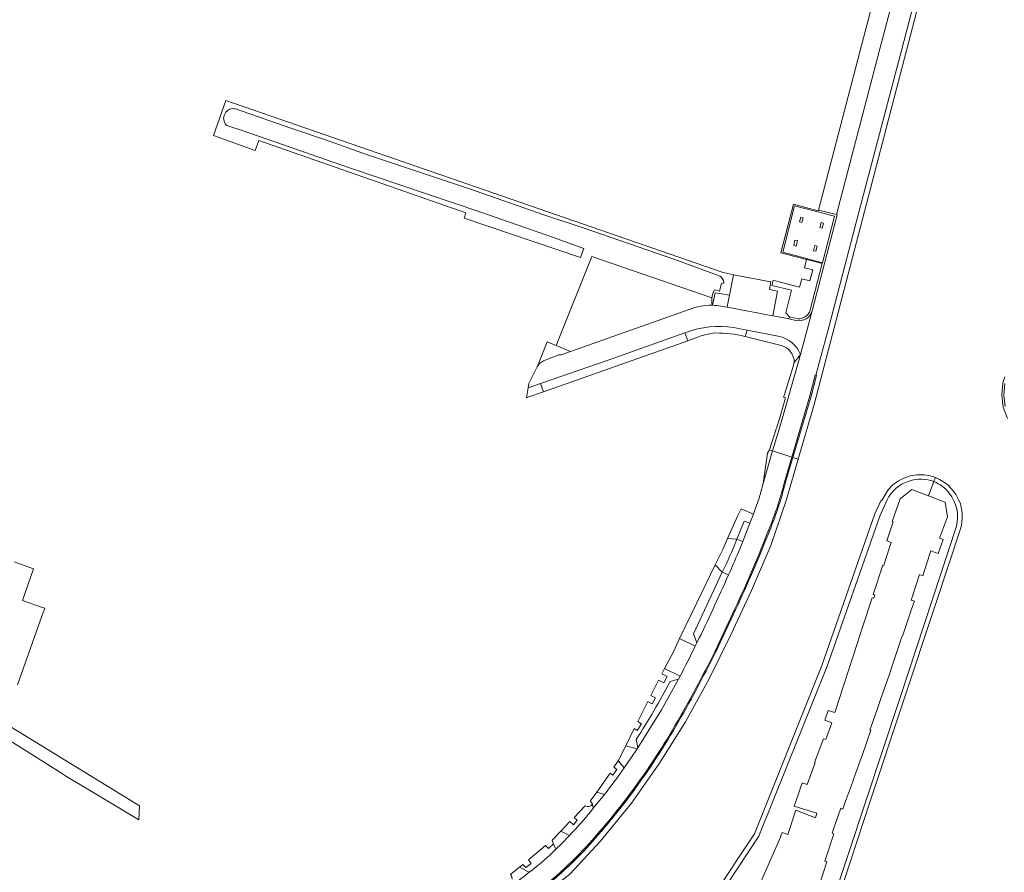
# Model space of a CAD drawing. Header units: metres. Extents: x 151213 to 156373, y 469495 to 475754.
# Tile 216 of 230: x 154388 to 154631, y 474131 to 474342. Entities that reach past the tile are written whole.
import ezdxf

# ---------------------------------------------------------------- set-up
doc = ezdxf.new("R2010")
doc.units = ezdxf.units.M
for name, color, linetype, lineweight in [('B-WE-OG-TERREIN_BEGROEID-GV', 252, 'Continuous', 18), ('B-WE-VH-OPENVERHARDING-GV', 252, 'Continuous', 18), ('B-WE-VH-OPENVERHARDING_BETONELEMENT-GV', 252, 'Continuous', 18), ('B-WE-VH-OPENVERHARDING_BETONSTRAATSTEEN-GV', 252, 'Continuous', 18), ('B-WE-VH-OPENVERHARDING_SIERBESTRATING-GV', 252, 'Continuous', 18), ('B-WE-VH-OPENVERHARDING_STRAATBAKSTEEN-GV', 252, 'Continuous', 18), ('B-WE-VH-OPENVERHARDING_TEGEL-GV', 252, 'Continuous', 18)]:
    doc.layers.add(name, color=color, linetype=linetype, lineweight=lineweight)

msp = doc.modelspace()

# ---------------------------------------------------------------- linework, layer by layer
at = {"layer": 'B-WE-OG-TERREIN_BEGROEID-GV', "flags": 128}
msp.add_lwpolyline([(154559.522, 474274.95), (154559.326, 474274.626), (154559.044, 474273.835), (154558.876, 474272.951), (154558.85, 474272.432), (154558.865, 474271.742), (154558.906, 474271.145), (154559.045, 474271.142), (154559.641, 474274.191), (154563.205, 474273.658), (154564.177, 474278.636), (154561.388, 474279.313), (154511.711, 474296.524), (154438.877, 474321.636), (154435.826, 474313.031), (154446.17, 474309.294), (154447.043, 474311.796), (154498.162, 474293.937), (154497.697, 474292.604), (154526.433, 474282.953), (154526.825, 474284.048), (154527.226, 474285.167), (154519.518, 474287.955), (154501.812, 474294.15), (154469.183, 474305.135), (154443.451, 474314.138), (154439.162, 474315.518), (154438.786, 474315.769), (154438.56, 474316.346), (154438.334, 474317.223), (154438.51, 474318.001), (154438.936, 474318.778), (154439.363, 474319.23), (154439.814, 474319.556), (154440.642, 474319.656), (154441.168, 474319.631), (154441.289, 474319.62), (154454.941, 474314.821), (154463.501, 474311.921), (154473.611, 474308.311), (154499.021, 474299.841), (154517.431, 474293.431), (154527.111, 474290.241), (154549.751, 474282.431), (154560.897, 474278.305), (154561.281, 474277.974), (154561.56, 474277.5), (154561.712, 474277.246), (154561.78, 474276.891), (154561.78, 474276.731), (154561.636, 474276.596), (154561.237, 474276.494), (154560.788, 474274.623)], close=True, dxfattribs=at)
for points in [[(154558.906, 474271.145), (154558.865, 474271.742), (154558.85, 474272.432), (154558.876, 474272.951), (154529.238, 474283.212), (154520.461, 474261.212)], [(154520.461, 474261.212), (154523.946, 474259.744), (154553.29, 474270.133)]]:
    msp.add_lwpolyline(points, dxfattribs=at)
at = {"layer": 'B-WE-OG-TERREIN_BEGROEID-GV'}
msp.add_lwpolyline([(154553.29, 474270.133, -0.098652), (154558.906, 474271.145)], format="xyb", dxfattribs=at)
at = {"layer": 'B-WE-VH-OPENVERHARDING-GV', "flags": 128}
for points in [[(154631.192, 474253.482), (154630.702, 474251.971), (154630.438, 474248.962), (154630.775, 474246.015), (154631.865, 474243.191)], [(154631.22, 474246.141), (154630.909, 474248.977), (154631.164, 474251.86)]]:
    msp.add_lwpolyline(points, dxfattribs=at)
at = {"layer": 'B-WE-VH-OPENVERHARDING_BETONELEMENT-GV', "flags": 128}
msp.add_lwpolyline([(154562.629, 474270.711), (154573.906, 474268.546), (154575.072, 474274.639), (154573.104, 474274.995), (154573.459, 474276.962), (154564.177, 474278.636), (154563.205, 474273.658), (154562.72, 474271.178)], close=True, dxfattribs=at)
at = {"layer": 'B-WE-VH-OPENVERHARDING_BETONSTRAATSTEEN-GV', "flags": 128}
for points in [[(154518.22, 474262.156), (154515.82, 474256.08), (154515.736, 474255.917), (154516.325, 474256.79), (154517.338, 474257.473), (154521.109, 474258.903)], [(154522.135, 474259.104), (154523.946, 474259.744), (154520.461, 474261.212), (154518.22, 474262.156)], [(154387.464, 474177.499), (154393.5, 474194.417), (154394.2, 474196.378), (154393.916, 474196.478), (154388.728, 474198.31), (154391.443, 474206.085), (154386.629, 474207.841)]]:
    msp.add_lwpolyline(points, dxfattribs=at)
at = {"layer": 'B-WE-VH-OPENVERHARDING_BETONSTRAATSTEEN-GV'}
msp.add_lwpolyline([(154521.109, 474258.903, 0.1119885), (154522.135, 474259.104)], format="xyb", dxfattribs=at)
at = {"layer": 'B-WE-VH-OPENVERHARDING_BETONSTRAATSTEEN-GV', "flags": 128}
msp.add_lwpolyline([(154417.422, 474144.193), (154417.59, 474147.62), (154383.56, 474168.57), (154379.272, 474170.998), (154377.471, 474168.727), (154378.897, 474167.837), (154398.36, 474155.686), (154399.62, 474154.9), (154409.38, 474149.03)], close=True, dxfattribs=at)
at = {"layer": 'B-WE-VH-OPENVERHARDING_SIERBESTRATING-GV', "flags": 128}
for points in [[(154583.629, 474269.782), (154583.634, 474269.8), (154589.796, 474293.46), (154589.609, 474293.518), (154585.144, 474294.641), (154585.102, 474294.476), (154579.001, 474296.128), (154575.915, 474284.051), (154577.49, 474283.65)], [(154577.49, 474283.65), (154582.228, 474282.441), (154586.123, 474281.421), (154583.145, 474269.994)], [(154579.415, 474267.951), (154577.986, 474268.301), (154577.882, 474267.792), (154579.609, 474267.414)]]:
    msp.add_lwpolyline(points, dxfattribs=at)
for points in [[(154576.346, 474284.229), (154579.296, 474295.648), (154589.172, 474293.108), (154586.183, 474281.653)], [(154581.098, 474291.53), (154581.431, 474292.742), (154580.853, 474292.902), (154580.519, 474291.689)], [(154585.473, 474290.351), (154586.053, 474290.193), (154586.393, 474291.435), (154585.813, 474291.593)], [(154579.379, 474287.22), (154579.068, 474285.865), (154579.654, 474285.731), (154579.963, 474287.086)], [(154583.968, 474284.605), (154584.55, 474284.462), (154584.864, 474285.751), (154584.282, 474285.893)]]:
    msp.add_lwpolyline(points, close=True, dxfattribs=at)
at = {"layer": 'B-WE-VH-OPENVERHARDING_SIERBESTRATING-GV'}
for points in [[(154583.145, 474269.994, -0.427019), (154579.415, 474267.951)], [(154579.609, 474267.414, 0.4069985), (154583.629, 474269.782)]]:
    msp.add_lwpolyline(points, format="xyb", dxfattribs=at)
at = {"layer": 'B-WE-VH-OPENVERHARDING_STRAATBAKSTEEN-GV', "flags": 128}
for points in [[(154580.178, 474233.182), (154584.105, 474246.678), (154620.839, 474387.359), (154622.144, 474392.528), (154629.312, 474428.269), (154628.357, 474429.878), (154624.329, 474409.222), (154620.632, 474391.535)], [(154614.394, 474388.959), (154611.897, 474389.6), (154610.693, 474389.903), (154610.227, 474390.021), (154595.894, 474335.581), (154585.144, 474294.641), (154589.609, 474293.518)], [(154614.778, 474389.026), (154600.361, 474334.379), (154589.609, 474293.518), (154589.796, 474293.46), (154583.634, 474269.8), (154583.629, 474269.782), (154580.735, 474259.025), (154580.162, 474256.905), (154577.898, 474248.883), (154577.469, 474247.364), (154575.464, 474240.616), (154573.864, 474235.228), (154578.592, 474233.696), (154583.016, 474248.791), (154584.401, 474253.908), (154584.553, 474253.867), (154587.743, 474265.742), (154595.148, 474294.092), (154605.321, 474332.782), (154619.815, 474388.013)], [(154619.815, 474388.013), (154605.321, 474332.782), (154595.148, 474294.092), (154587.743, 474265.742), (154584.553, 474253.867), (154584.672, 474253.835), (154583.335, 474248.743), (154578.848, 474233.613), (154580.178, 474233.182)], [(154589.609, 474293.518), (154600.361, 474334.379), (154614.778, 474389.026)], [(154582.228, 474282.441), (154581.71, 474280.395), (154583.753, 474279.876), (154583.063, 474277.163), (154581.029, 474277.685), (154580.511, 474275.65), (154575.76, 474276.85), (154573.958, 474277.309), (154573.644, 474275.998), (154578.536, 474274.829), (154577.112, 474269.244), (154577.986, 474268.301), (154579.415, 474267.951)], [(154583.145, 474269.994), (154586.123, 474281.421), (154582.228, 474282.441)], [(154559.045, 474271.142), (154558.906, 474271.145)], [(154579.609, 474267.414), (154577.882, 474267.792), (154574.933, 474268.387), (154573.906, 474268.546), (154562.629, 474270.711), (154561.078, 474270.943)], [(154553.29, 474270.133), (154523.946, 474259.744), (154522.135, 474259.104)], [(154580.735, 474259.025), (154583.629, 474269.782)], [(154521.109, 474258.903), (154517.338, 474257.473), (154516.325, 474256.79), (154515.736, 474255.917), (154513.714, 474251.804), (154513.51, 474250.81), (154516.548, 474251.859), (154533.054, 474257.554), (154552.186, 474264.312), (154553.895, 474264.892)], [(154553.895, 474264.892), (154552.186, 474264.312), (154552.902, 474262.361), (154555.56, 474263.352)], [(154566.976, 474263.455), (154567.059, 474263.434), (154567.551, 474264.984), (154565.738, 474265.336)], [(154565.738, 474265.336), (154567.551, 474264.984), (154575.614, 474263.416)], [(154575.614, 474263.416), (154567.551, 474264.984), (154567.059, 474263.434), (154575.976, 474261.23)], [(154579.186, 474257.016), (154580.735, 474259.025)], [(154631.164, 474251.86), (154630.909, 474248.977), (154631.22, 474246.141)], [(154576.787, 474227.538), (154578.592, 474233.696), (154573.864, 474235.228), (154571.513, 474227.188), (154570.567, 474223.53), (154569.327, 474220.176), (154569.148, 474219.605), (154568.253, 474217.35), (154566.476, 474212.882), (154565.419, 474210.225)], [(154427.407, 474084.329), (154427.212, 474083.229), (154425.866, 474082.692), (154426.166, 474082.24), (154426.238, 474082.257), (154427.96, 474082.802), (154482.895, 474105.511), (154493.78, 474110.786), (154504.4, 474116.559), (154514.499, 474123.277), (154523.866, 474130.894), (154531.316, 474138.823), (154539, 474148.262), (154545.965, 474158.141), (154552.397, 474168.396), (154558.16, 474179.011), (154563.549, 474189.802), (154568.616, 474200.784), (154573.413, 474211.893), (154577.291, 474223.26), (154580.178, 474233.182), (154578.848, 474233.613), (154577.059, 474227.579)], [(154578.592, 474233.696), (154576.787, 474227.538)], [(154577.059, 474227.579), (154578.848, 474233.613), (154578.592, 474233.696)], [(154613.645, 474227.636), (154614.023, 474228.651), (154613.833, 474228.723), (154612.729, 474229.059), (154611.384, 474229.292), (154610.302, 474229.347), (154609.491, 474229.313), (154607.802, 474229.029), (154606.272, 474228.505), (154604.905, 474227.818), (154603.544, 474226.813), (154602.443, 474225.658), (154601.688, 474224.57), (154600.809, 474222.96), (154600.642, 474223.028), (154599.108, 474219.701), (154585.97, 474182.275), (154569.356, 474140.775), (154558.777, 474124.756), (154547.626, 474113.867), (154529.304, 474101.038)], [(154570.614, 474128.167), (154575.878, 474140.108), (154575.805, 474140.14), (154575.961, 474140.504), (154576.194, 474141.049), (154577.583, 474140.599), (154579.566, 474146.556), (154584.476, 474144.72), (154584.804, 474145.812), (154579.218, 474147.549), (154580.238, 474150.576), (154581.169, 474153.339), (154582.41, 474152.922), (154583.493, 474155.901), (154584.336, 474158.276), (154584.222, 474158.317), (154586.409, 474164.181), (154586.975, 474163.982), (154588.436, 474168.132), (154586.714, 474168.756), (154587.59, 474171.182), (154589.187, 474170.661), (154591.409, 474177.459), (154594.814, 474187.877), (154595.99, 474191.474), (154598.445, 474198.986), (154598.805, 474198.867), (154599.068, 474199.664), (154598.708, 474199.783), (154601.087, 474207.04), (154601.277, 474206.978), (154601.64, 474208.085), (154603.129, 474212.632), (154602.037, 474212.99), (154603.59, 474217.732), (154603.338, 474217.827), (154605.352, 474223.353), (154608.211, 474225.686), (154612.341, 474224.138), (154613.645, 474227.636)], [(154613.645, 474227.636), (154612.341, 474224.138), (154616.47, 474222.591), (154617.052, 474218.984), (154615.085, 474213.68), (154615.93, 474213.375), (154614.677, 474209.904), (154612.933, 474210.53), (154612.595, 474209.588), (154610.902, 474204.43), (154610.095, 474204.695)], [(154614.256, 474197.813), (154620.098, 474215.502), (154620.166, 474215.709), (154620.448, 474216.788), (154620.583, 474217.615), (154620.66, 474218.827), (154620.616, 474219.86), (154620.371, 474221.342), (154620.23, 474222.235), (154619.602, 474223.484), (154619.075, 474224.438), (154618.473, 474225.303), (154617.881, 474226.005), (154617.15, 474226.723), (154616.266, 474227.434), (154615.07, 474228.174), (154614.023, 474228.651), (154613.645, 474227.636)], [(154529.304, 474101.038), (154530.086, 474099.999), (154548.274, 474112.809), (154559.74, 474123.933), (154570.436, 474140.165), (154587.318, 474182.088), (154600.297, 474219.11), (154602.142, 474223.108)], [(154602.142, 474223.108), (154600.297, 474219.11), (154587.318, 474182.088), (154570.436, 474140.165), (154559.74, 474123.933), (154548.274, 474112.809), (154530.086, 474099.999), (154533.741, 474095.137), (154538.01, 474097.292), (154539.205, 474099.626), (154540.929, 474098.747), (154541.424, 474099.784)], [(154619.24, 474216.665), (154605.311, 474174.339), (154588.383, 474123.233), (154576.378, 474087.07), (154569.96, 474070.582), (154573.205, 474069.305), (154572.338, 474071.399), (154578.03, 474088.567), (154591.636, 474129.481), (154597.836, 474148.574), (154614.256, 474197.813)], [(154576.378, 474087.07), (154588.383, 474123.233), (154605.311, 474174.339), (154619.24, 474216.665)], [(154565.018, 474213.431), (154562.688, 474213.639), (154561.535, 474210.901), (154559.651, 474207.067)], [(154566.476, 474212.882), (154565.018, 474213.431)], [(154565.419, 474210.225), (154566.476, 474212.882)], [(154561.437, 474205.28), (154554.344, 474190.095), (154555.18, 474187.861)], [(154559.651, 474207.067), (154561.437, 474205.28)], [(154561.437, 474205.28), (154562.97, 474204.625)], [(154562.97, 474204.625), (154561.437, 474205.28)], [(154610.095, 474204.695), (154608.359, 474199.383), (154608.053, 474198.354), (154608.863, 474198.131), (154608.093, 474195.945), (154606.013, 474189.713), (154605.898, 474189.751), (154605.502, 474188.564), (154603.442, 474182.431), (154602.505, 474179.623), (154600.607, 474174.1), (154600.6, 474174.102), (154599.676, 474171.411), (154598.166, 474167.237), (154597.863, 474166.39), (154598.088, 474166.309), (154595.928, 474160.03), (154595.571, 474158.99), (154593.938, 474154.413), (154593.567, 474153.396), (154591.869, 474148.803), (154591.177, 474146.858), (154590.698, 474147.028), (154589.004, 474142.101), (154588.593, 474140.889), (154588.939, 474140.772), (154586.716, 474134.029), (154587.276, 474133.845), (154584.513, 474125.465)], [(154559.564, 474185.674), (154564.565, 474196.258)], [(154564.565, 474196.258), (154559.564, 474185.674)], [(154564.797, 474196.207), (154559.76, 474185.503)], [(154559.76, 474185.503), (154564.797, 474196.207)], [(154554.761, 474187.065), (154550.894, 474188.943), (154549.365, 474185.658), (154547.208, 474181.541), (154551.014, 474179.633)], [(154555.18, 474187.861), (154554.761, 474187.065)], [(154548.602, 474178.311), (154550.603, 474178.917), (154551.014, 474179.633), (154547.208, 474181.541), (154546.543, 474180.252), (154547.843, 474179.546), (154547.046, 474177.996), (154545.658, 474178.668), (154543.82, 474174.899), (154544.943, 474174.25), (154544.107, 474172.8), (154543.051, 474173.364), (154540.585, 474168.481), (154541.478, 474167.901), (154540.434, 474166.225), (154539.677, 474166.734), (154537.596, 474162.432)], [(154551.014, 474179.633), (154550.603, 474178.917), (154546.44, 474171.347), (154540.627, 474161.937), (154540.448, 474161.671), (154538.891, 474159.379), (154537.24, 474157.049)], [(154540.208, 474164.021), (154540.627, 474161.937), (154546.44, 474171.347), (154550.603, 474178.917)], [(154550.603, 474178.917), (154548.602, 474178.311)], [(154537.596, 474162.432), (154540.448, 474161.671), (154540.627, 474161.937), (154540.208, 474164.021)], [(154537.24, 474157.049), (154535.777, 474158.719), (154534.681, 474157.174), (154535.414, 474156.591), (154534.439, 474155.249), (154533.743, 474155.732), (154530.454, 474151.054), (154532.364, 474150.479)], [(154532.364, 474150.479), (154529.604, 474147.055), (154529.003, 474146.283)], [(154527.624, 474147.627), (154524.907, 474144.794), (154525.62, 474144.108), (154524.701, 474142.979), (154523.813, 474143.757), (154521.558, 474141.407), (154523.723, 474140.351)], [(154529.003, 474146.283), (154529.604, 474147.055)], [(154529.604, 474147.055), (154529.377, 474148.015)], [(154523.723, 474140.351), (154521.558, 474141.407), (154519.434, 474139.193), (154519.64, 474138.646), (154519.772, 474138.296)], [(154520.368, 474136.939), (154519.772, 474138.296), (154518.559, 474137.12), (154517.827, 474137.865), (154513.603, 474134.333), (154514.285, 474133.451), (154512.937, 474132.397), (154512.236, 474133.142), (154511.419, 474132.494), (154513.774, 474131.246), (154514.395, 474131.71)], [(154519.772, 474138.296), (154520.368, 474136.939)], [(154513.774, 474131.246), (154511.419, 474132.494), (154509.355, 474130.845), (154509.163, 474130.692), (154509.473, 474130.215), (154509.569, 474129.569)], [(154514.395, 474131.71), (154513.774, 474131.246)]]:
    msp.add_lwpolyline(points, dxfattribs=at)
for points in [[(154576.346, 474284.229), (154586.183, 474281.653), (154589.172, 474293.108), (154579.296, 474295.648)], [(154581.098, 474291.53), (154580.519, 474291.689), (154580.853, 474292.902), (154581.431, 474292.742)], [(154585.473, 474290.351), (154585.813, 474291.593), (154586.393, 474291.435), (154586.053, 474290.193)], [(154579.379, 474287.22), (154579.963, 474287.086), (154579.654, 474285.731), (154579.068, 474285.865)], [(154583.968, 474284.605), (154584.282, 474285.893), (154584.864, 474285.751), (154584.55, 474284.462)], [(154516.548, 474251.859), (154517.305, 474249.802), (154552.902, 474262.361), (154552.186, 474264.312), (154533.054, 474257.554)], [(154577.898, 474248.883), (154580.162, 474256.905), (154580.735, 474259.025), (154579.186, 474257.016), (154578.809, 474255.772), (154576.789, 474249.144), (154576.585, 474248.474), (154577.072, 474248.326), (154575.532, 474243.148), (154574.778, 474240.82), (154574.731, 474240.676), (154573.051, 474235.491), (154573.864, 474235.228), (154575.464, 474240.616), (154577.469, 474247.364)], [(154584.553, 474253.867), (154584.401, 474253.908), (154583.016, 474248.791), (154578.592, 474233.696), (154578.848, 474233.613), (154583.335, 474248.743), (154584.672, 474253.835)], [(154517.305, 474249.802), (154516.548, 474251.859), (154513.51, 474250.81), (154513.105, 474248.325), (154513.467, 474248.452)], [(154571.513, 474227.188), (154573.864, 474235.228), (154573.051, 474235.491), (154572.574, 474234.657)], [(154568.253, 474217.35), (154569.148, 474219.605), (154566.063, 474220.895), (154565.284, 474219.259), (154562.688, 474213.639), (154565.018, 474213.431), (154566.861, 474217.892)], [(154565.018, 474213.431), (154566.476, 474212.882), (154568.253, 474217.35), (154566.861, 474217.892)], [(154550.894, 474188.943), (154554.761, 474187.065), (154555.18, 474187.861), (154554.344, 474190.095), (154561.437, 474205.28), (154559.651, 474207.067), (154555.156, 474197.699)], [(154535.777, 474158.719), (154537.24, 474157.049), (154538.891, 474159.379), (154540.448, 474161.671), (154537.596, 474162.432)], [(154529.377, 474148.015), (154529.604, 474147.055), (154532.364, 474150.479), (154530.454, 474151.054), (154528.822, 474148.808), (154529.183, 474148.468)]]:
    msp.add_lwpolyline(points, close=True, dxfattribs=at)
at = {"layer": 'B-WE-VH-OPENVERHARDING_STRAATBAKSTEEN-GV'}
for points in [[(154558.906, 474271.145, 0.098652), (154553.29, 474270.133)], [(154561.078, 474270.943, 0.0349262), (154559.045, 474271.142)], [(154579.415, 474267.951, 0.427019), (154583.145, 474269.994)], [(154583.629, 474269.782, -0.4069985), (154579.609, 474267.414)], [(154565.738, 474265.336, 0.1344232), (154553.895, 474264.892)], [(154553.895, 474264.892, -0.1344232), (154565.738, 474265.336)], [(154555.56, 474263.352, -0.0309125), (154557.337, 474263.909)], [(154557.337, 474263.909, -0.0429035), (154559.854, 474264.307)], [(154559.854, 474264.307, -0.0640178), (154566.976, 474263.455)], [(154580.735, 474259.025, 0.2485328), (154575.614, 474263.416)], [(154575.614, 474263.416, -0.2485328), (154580.735, 474259.025)], [(154575.976, 474261.23, -0.3475052), (154579.186, 474257.016)], [(154522.135, 474259.104, -0.1119885), (154521.109, 474258.903)], [(154572.462, 474214.646, 0.0373248), (154576.787, 474227.538)], [(154576.787, 474227.538, -0.0373248), (154572.462, 474214.646)], [(154577.059, 474227.579, -0.0405374), (154572.732, 474214.582)], [(154572.732, 474214.582, 0.0405374), (154577.059, 474227.579)], [(154602.142, 474223.108, -0.2239294), (154607.552, 474227.741)], [(154607.552, 474227.741, 0.2239294), (154602.142, 474223.108)], [(154607.552, 474227.741, -0.1787303), (154613.645, 474227.636)], [(154613.645, 474227.636, 0.1787303), (154607.552, 474227.741)], [(154617.465, 474224.76, 0.1386144), (154613.645, 474227.636)], [(154613.645, 474227.636, -0.1386144), (154617.465, 474224.76)], [(154619.24, 474216.665, 0.2333745), (154617.465, 474224.76)], [(154617.465, 474224.76, -0.2333745), (154619.24, 474216.665)], [(154564.565, 474196.258, 0.0156227), (154572.462, 474214.646)], [(154572.462, 474214.646, -0.0156227), (154564.565, 474196.258)], [(154572.732, 474214.582, -0.0160467), (154564.797, 474196.207)], [(154564.797, 474196.207, 0.0160467), (154572.732, 474214.582)], [(154565.018, 474213.431, -0.0219767), (154561.437, 474205.28)], [(154561.437, 474205.28, 0.0219767), (154565.018, 474213.431)], [(154562.97, 474204.625, 0.0030728), (154565.419, 474210.225)], [(154565.419, 474210.225, -0.0030728), (154562.97, 474204.625)], [(154562.97, 474204.625, -0.008569), (154555.18, 474187.861)], [(154555.18, 474187.861, 0.008569), (154562.97, 474204.625)], [(154549.81, 474167.511, 0.0176447), (154559.564, 474185.674)], [(154559.564, 474185.674, -0.0176447), (154549.81, 474167.511)], [(154559.76, 474185.503, -0.0156343), (154550.028, 474167.343)], [(154550.028, 474167.343, 0.0156343), (154559.76, 474185.503)], [(154551.014, 474179.633, 0.0095643), (154554.761, 474187.065)], [(154554.761, 474187.065, -0.0095643), (154551.014, 474179.633)], [(154548.602, 474178.311, -0.0190412), (154540.208, 474164.021)], [(154540.208, 474164.021, 0.0190412), (154548.602, 474178.311)], [(154538.177, 474149.998, 0.0306708), (154549.81, 474167.511)], [(154549.81, 474167.511, -0.0306708), (154538.177, 474149.998)], [(154550.028, 474167.343, -0.0284575), (154538.455, 474149.863)], [(154538.455, 474149.863, 0.0284575), (154550.028, 474167.343)], [(154537.24, 474157.049, -0.0136408), (154532.364, 474150.479)], [(154532.364, 474150.479, 0.0136408), (154537.24, 474157.049)], [(154527.027, 474136.68, 0.0276283), (154538.177, 474149.998)], [(154538.177, 474149.998, -0.0276283), (154527.027, 474136.68)], [(154538.455, 474149.863, -0.0227959), (154527.261, 474136.497)], [(154527.261, 474136.497, 0.0227959), (154538.455, 474149.863)], [(154529.377, 474148.015, -0.3674257), (154527.624, 474147.627)], [(154529.003, 474146.283, -0.0249718), (154523.723, 474140.351)], [(154523.723, 474140.351, 0.0249718), (154529.003, 474146.283)], [(154520.368, 474136.939, 0.0196541), (154523.723, 474140.351)], [(154523.723, 474140.351, -0.0196541), (154520.368, 474136.939)], [(154520.368, 474136.939, -0.0289262), (154514.395, 474131.71)], [(154514.395, 474131.71, 0.0289262), (154520.368, 474136.939)], [(154511.501, 474123.351, 0.0500753), (154527.027, 474136.68)], [(154527.027, 474136.68, -0.0500753), (154511.501, 474123.351)], [(154527.261, 474136.497, -0.0515394), (154511.669, 474123.139)], [(154511.669, 474123.139, 0.0515394), (154527.261, 474136.497)], [(154509.803, 474128.191, 0.0093826), (154513.774, 474131.246)], [(154513.774, 474131.246, -0.0093826), (154509.803, 474128.191)]]:
    msp.add_lwpolyline(points, format="xyb", dxfattribs=at)
at = {"layer": 'B-WE-VH-OPENVERHARDING_TEGEL-GV', "flags": 128}
for points in [[(154562.629, 474270.711), (154562.72, 474271.178), (154563.205, 474273.658), (154559.641, 474274.191), (154559.045, 474271.142)], [(154561.078, 474270.943), (154562.629, 474270.711)]]:
    msp.add_lwpolyline(points, dxfattribs=at)
at = {"layer": 'B-WE-VH-OPENVERHARDING_TEGEL-GV'}
msp.add_lwpolyline([(154559.045, 474271.142, -0.0349262), (154561.078, 474270.943)], format="xyb", dxfattribs=at)

doc.saveas('drawing.dxf')
